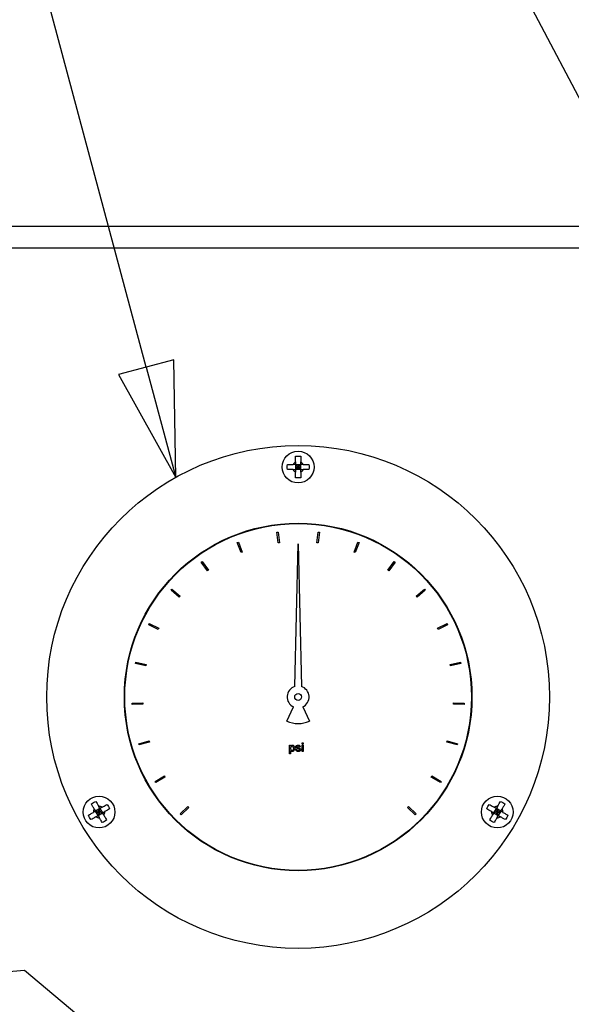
# Paper-space layout 'SHEET_3' of a CAD drawing. Header units: inches. Extents: x 3 to 360, y 8 to 227.
# Tile 37 of 117: x 43.94 to 50.39, y 187.3 to 198.8. Entities that reach past the tile are written whole.
import ezdxf

# ---------------------------------------------------------------- set-up
doc = ezdxf.new("R2010")
doc.units = ezdxf.units.IN
doc.header["$LTSCALE"] = 10.666667
doc.header["$MEASUREMENT"] = 0
doc.layers.get('0').update_dxf_attribs({"lineweight": 25})
doc.layers.add('DIMEN', color=7, linetype='Continuous', lineweight=25)
doc.styles.add('Current-ANSI', font='arial.ttf')

# ---------------------------------------------------------------- blocks, each defined once
blk = doc.blocks.new('Balloon87')
at = {"layer": 'DIMEN', "linetype": 'Continuous', "lineweight": 25}
for p, q in [((3.9759, 18.2699), (4.0592, 18.6758)), ((4.2581, 18.2572), (4.1451, 18.6787)), ((3.9453, 18.2761), (3.9508, 18.1474)), ((4.0065, 18.2636), (3.9453, 18.2761)), ((3.9759, 18.2699), (3.9508, 18.1474)), ((3.9508, 18.1474), (4.0065, 18.2636)), ((4.2883, 18.2652), (4.2279, 18.2491)), ((4.2904, 18.1364), (4.2883, 18.2652)), ((4.2581, 18.2572), (4.2904, 18.1364)), ((4.2279, 18.2491), (4.2904, 18.1364))]:
    blk.add_line(p, q, dxfattribs=at)
at = {"layer": 'DIMEN', "linetype": 'Continuous', "lineweight": 25, "flags": 128}
for points in [[(3.9453, 18.2761), (3.9508, 18.1474), (4.0065, 18.2636), (3.9453, 18.2761)], [(4.2279, 18.2491), (4.2904, 18.1364), (4.2883, 18.2652), (4.2279, 18.2491)]]:
    blk.add_lwpolyline(points, dxfattribs=at)
at = {"layer": 'DIMEN'}
blk.add_circle((4.0968, 18.8591), 0.1875, dxfattribs=at)
for points in [[(3.9453, 18.2761), (3.9508, 18.1474), (4.0065, 18.2636), (3.9453, 18.2761)], [(4.2279, 18.2491), (4.2904, 18.1364), (4.2883, 18.2652), (4.2279, 18.2491)]]:
    blk.add_solid(points, dxfattribs=at)
at = {"layer": 'DIMEN', "insert": (4.0968, 18.8602), "char_height": 0.125, "attachment_point": 5, "style": 'Current-ANSI'}
blk.add_mtext('3', dxfattribs=at)
blk = doc.blocks.new('Balloon88')
at = {"layer": 'DIMEN', "linetype": 'Continuous', "lineweight": 25}
for p, q in [((4.8794, 18.2723), (4.6498, 18.7094)), ((4.907, 18.2869), (4.8517, 18.2578)), ((4.9375, 18.1617), (4.907, 18.2869)), ((4.8794, 18.2723), (4.9375, 18.1617)), ((4.8517, 18.2578), (4.9375, 18.1617))]:
    blk.add_line(p, q, dxfattribs=at)
at = {"layer": 'DIMEN', "linetype": 'Continuous', "lineweight": 25, "flags": 128}
blk.add_lwpolyline([(4.8517, 18.2578), (4.9375, 18.1617), (4.907, 18.2869), (4.8517, 18.2578)], dxfattribs=at)
at = {"layer": 'DIMEN'}
blk.add_circle((4.5629, 18.875), 0.1875, dxfattribs=at)
blk.add_solid([(4.8517, 18.2578), (4.9375, 18.1617), (4.907, 18.2869), (4.8517, 18.2578)], dxfattribs=at)
at = {"layer": 'DIMEN', "insert": (4.5629, 18.876), "char_height": 0.125, "attachment_point": 5, "style": 'Current-ANSI'}
blk.add_mtext('51', dxfattribs=at)
blk = doc.blocks.new('Balloon147')
at = {"layer": 'DIMEN', "linetype": 'Continuous', "lineweight": 25}
for p, q in [((4.1249, 17.5964), (3.6624, 17.5577)), ((4.3072, 17.4431), (4.1249, 17.5964))]:
    blk.add_line(p, q, dxfattribs=at)

psp = doc.layouts.new('SHEET_3')

# ---------------------------------------------------------------- linework, layer by layer
for p, q in [((35.695, 196.39), (59.695, 196.39)), ((35.945, 196.14), (59.445, 196.14)), ((47.195, 193.577), (47.165, 193.607)), ((47.165, 193.607), (47.165, 193.547)), ((47.165, 193.607), (47.225, 193.607)), ((47.165, 193.577), (47.195, 193.577)), ((47.165, 193.547), (47.195, 193.577)), ((47.225, 193.547), (47.165, 193.547)), ((47.195, 193.607), (47.195, 193.577)), ((47.225, 193.607), (47.195, 193.577)), ((47.195, 193.577), (47.225, 193.577)), ((47.195, 193.577), (47.195, 193.547)), ((47.195, 193.577), (47.225, 193.547)), ((47.225, 193.547), (47.225, 193.607)), ((46.948, 192.815), (46.963, 192.816)), ((46.963, 192.691), (46.948, 192.815)), ((46.963, 192.816), (46.978, 192.692)), ((47.413, 192.692), (47.428, 192.816)), ((47.428, 192.816), (47.443, 192.815)), ((47.443, 192.815), (47.428, 192.691)), ((46.483, 192.695), (46.497, 192.7)), ((46.528, 192.578), (46.483, 192.695)), ((46.497, 192.7), (46.542, 192.584)), ((46.978, 192.692), (46.963, 192.691)), ((47.157, 191.011), (47.195, 192.679)), ((47.195, 192.679), (47.234, 191.011)), ((47.428, 192.691), (47.413, 192.692)), ((47.849, 192.584), (47.894, 192.7)), ((47.908, 192.695), (47.863, 192.578)), ((47.894, 192.7), (47.908, 192.695)), ((46.542, 192.584), (46.528, 192.578)), ((47.863, 192.578), (47.849, 192.584)), ((46.062, 192.465), (46.074, 192.473)), ((46.134, 192.363), (46.062, 192.465)), ((46.074, 192.473), (46.146, 192.372)), ((46.146, 192.372), (46.134, 192.363)), ((48.244, 192.372), (48.317, 192.473)), ((48.257, 192.363), (48.244, 192.372)), ((48.329, 192.465), (48.257, 192.363)), ((48.317, 192.473), (48.329, 192.465)), ((45.71, 192.138), (45.719, 192.15)), ((45.805, 192.057), (45.71, 192.138)), ((45.719, 192.15), (45.815, 192.069)), ((48.576, 192.069), (48.672, 192.15)), ((48.681, 192.138), (48.586, 192.057)), ((48.672, 192.15), (48.681, 192.138)), ((45.815, 192.069), (45.805, 192.057)), ((48.586, 192.057), (48.576, 192.069)), ((45.449, 191.735), (45.455, 191.749)), ((45.561, 191.68), (45.449, 191.735)), ((45.455, 191.749), (45.568, 191.694)), ((45.568, 191.694), (45.561, 191.68)), ((48.823, 191.694), (48.936, 191.749)), ((48.83, 191.68), (48.823, 191.694)), ((48.942, 191.735), (48.83, 191.68)), ((48.936, 191.749), (48.942, 191.735)), ((45.294, 191.281), (45.298, 191.295)), ((45.417, 191.255), (45.294, 191.281)), ((45.298, 191.295), (45.42, 191.27)), ((45.42, 191.27), (45.417, 191.255)), ((48.971, 191.27), (49.093, 191.295)), ((48.974, 191.255), (48.971, 191.27)), ((49.096, 191.281), (48.974, 191.255)), ((49.093, 191.295), (49.096, 191.281)), ((45.256, 190.817), (45.381, 190.822)), ((45.257, 190.802), (45.256, 190.817)), ((45.382, 190.807), (45.257, 190.802)), ((45.381, 190.822), (45.382, 190.807)), ((47.064, 190.607), (47.142, 190.774)), ((47.249, 190.774), (47.327, 190.607)), ((49.009, 190.807), (49.01, 190.822)), ((49.134, 190.802), (49.009, 190.807)), ((49.01, 190.822), (49.135, 190.817)), ((49.135, 190.817), (49.134, 190.802)), ((45.333, 190.343), (45.453, 190.379)), ((45.338, 190.329), (45.333, 190.343)), ((45.457, 190.364), (45.338, 190.329)), ((45.453, 190.379), (45.457, 190.364)), ((47.093, 190.226), (47.093, 190.326)), ((47.093, 190.326), (47.106, 190.326)), ((47.106, 190.326), (47.106, 190.314)), ((47.221, 190.307), (47.208, 190.306)), ((47.241, 190.34), (47.241, 190.353)), ((47.241, 190.353), (47.254, 190.353)), ((47.254, 190.34), (47.241, 190.34)), ((47.241, 190.253), (47.241, 190.326)), ((47.241, 190.326), (47.254, 190.326)), ((47.254, 190.353), (47.254, 190.34)), ((47.254, 190.326), (47.254, 190.253)), ((48.934, 190.364), (48.938, 190.379)), ((49.053, 190.329), (48.934, 190.364)), ((48.938, 190.379), (49.058, 190.343)), ((49.058, 190.343), (49.053, 190.329)), ((47.106, 190.226), (47.093, 190.226)), ((47.106, 190.262), (47.106, 190.226)), ((47.166, 190.275), (47.179, 190.277)), ((47.254, 190.253), (47.241, 190.253)), ((45.524, 189.903), (45.632, 189.967)), ((45.639, 189.954), (45.532, 189.89)), ((45.632, 189.967), (45.639, 189.954)), ((48.751, 189.954), (48.759, 189.967)), ((48.859, 189.89), (48.751, 189.954)), ((48.759, 189.967), (48.867, 189.903)), ((45.532, 189.89), (45.524, 189.903)), ((48.867, 189.903), (48.859, 189.89)), ((45.818, 189.523), (45.906, 189.611)), ((45.906, 189.611), (45.917, 189.6)), ((48.474, 189.6), (48.485, 189.611)), ((48.485, 189.611), (48.573, 189.523)), ((44.879, 189.587), (44.827, 189.557)), ((44.827, 189.557), (44.868, 189.546)), ((44.857, 189.505), (44.827, 189.557)), ((44.842, 189.531), (44.868, 189.546)), ((44.868, 189.546), (44.853, 189.572)), ((44.868, 189.546), (44.857, 189.505)), ((44.857, 189.505), (44.909, 189.535)), ((44.868, 189.546), (44.879, 189.587)), ((44.868, 189.546), (44.894, 189.561)), ((44.883, 189.52), (44.868, 189.546)), ((44.909, 189.535), (44.868, 189.546)), ((44.879, 189.587), (44.909, 189.535)), ((45.828, 189.512), (45.818, 189.523)), ((45.917, 189.6), (45.828, 189.512)), ((48.563, 189.512), (48.474, 189.6)), ((48.573, 189.523), (48.563, 189.512)), ((49.482, 189.535), (49.512, 189.587)), ((49.523, 189.546), (49.482, 189.535)), ((49.482, 189.535), (49.534, 189.505)), ((49.523, 189.546), (49.497, 189.561)), ((49.523, 189.546), (49.508, 189.52)), ((49.564, 189.557), (49.512, 189.587)), ((49.512, 189.587), (49.523, 189.546)), ((49.538, 189.572), (49.523, 189.546)), ((49.523, 189.546), (49.564, 189.557)), ((49.549, 189.531), (49.523, 189.546)), ((49.534, 189.505), (49.523, 189.546)), ((49.564, 189.557), (49.534, 189.505))]:
    psp.add_line(p, q)
for centre, radius in [((47.195, 190.89), 2.938), ((47.195, 193.577), 0.186), ((47.195, 190.89), 2.031), ((47.195, 190.89), 2.026), ((47.195, 190.89), 0.0402), ((44.868, 189.546), 0.186), ((49.523, 189.546), 0.186)]:
    psp.add_circle(centre, radius)
for centre, radius, start, end in [((47.195, 193.577), 0.0665, 116.8161, 153.1839), ((47.195, 193.577), 0.0665, 26.8161, 63.1839), ((47.195, 193.577), 0.0665, 206.8161, 243.1839), ((47.195, 193.577), 0.0665, 296.8161, 333.1839), ((47.195, 190.89), 0.128, 107.496, 245), ((47.195, 190.89), 0.128, 295, 72.504), ((47.195, 190.89), 0.311, 245, 295), ((44.868, 189.546), 0.0665, 56.8161, 93.1839), ((49.523, 189.546), 0.0665, 86.8161, 123.1839), ((44.868, 189.546), 0.0665, 146.8161, 183.1839), ((44.868, 189.546), 0.0665, 236.8161, 273.1839), ((44.868, 189.546), 0.0665, 326.8161, 3.1839), ((49.523, 189.546), 0.0665, 176.8161, 213.1839), ((49.523, 189.546), 0.0665, 266.8161, 303.1839), ((49.523, 189.546), 0.0665, 356.8161, 33.1839)]:
    psp.add_arc(centre, radius, start, end)
for points, knots in [([(47.165, 193.703), (47.176, 193.704), (47.186, 193.704), (47.195, 193.704), (47.205, 193.704), (47.215, 193.704), (47.225, 193.703)], [-0.073398, -0.073398, -0.073398, -0.073398, 0, 0, 0, 0.073398, 0.073398, 0.073398, 0.073398]), ([(47.165, 193.636), (47.165, 193.649), (47.165, 193.662), (47.165, 193.685), (47.165, 193.694), (47.165, 193.703)], [0.1417473, 0.1417473, 0.1417473, 0.1417473, 0.2356694, 0.2356694, 0.3031973, 0.3031973, 0.3031973, 0.3031973]), ([(47.225, 193.703), (47.225, 193.694), (47.225, 193.685), (47.225, 193.662), (47.225, 193.649), (47.225, 193.636)], [-0.3031973, -0.3031973, -0.3031973, -0.3031973, -0.2356694, -0.2356694, -0.1417473, -0.1417473, -0.1417473, -0.1417473]), ([(47.07, 193.547), (47.069, 193.557), (47.068, 193.567), (47.068, 193.577), (47.068, 193.587), (47.069, 193.597), (47.07, 193.607)], [-0.073398, -0.073398, -0.073398, -0.073398, 0, 0, 0, 0.073398, 0.073398, 0.073398, 0.073398]), ([(47.07, 193.607), (47.078, 193.607), (47.088, 193.607), (47.11, 193.607), (47.124, 193.607), (47.136, 193.607)], [-0.3031973, -0.3031973, -0.3031973, -0.3031973, -0.2356694, -0.2356694, -0.1417473, -0.1417473, -0.1417473, -0.1417473]), ([(47.136, 193.547), (47.124, 193.547), (47.11, 193.547), (47.088, 193.547), (47.078, 193.547), (47.07, 193.547)], [0.1417473, 0.1417473, 0.1417473, 0.1417473, 0.2356694, 0.2356694, 0.3031973, 0.3031973, 0.3031973, 0.3031973]), ([(47.165, 193.451), (47.165, 193.46), (47.165, 193.469), (47.165, 193.492), (47.165, 193.505), (47.165, 193.518)], [-0.3031973, -0.3031973, -0.3031973, -0.3031973, -0.2356694, -0.2356694, -0.1417473, -0.1417473, -0.1417473, -0.1417473]), ([(47.225, 193.518), (47.225, 193.505), (47.225, 193.492), (47.225, 193.469), (47.225, 193.46), (47.225, 193.451)], [0.1417473, 0.1417473, 0.1417473, 0.1417473, 0.2356694, 0.2356694, 0.3031973, 0.3031973, 0.3031973, 0.3031973]), ([(47.255, 193.607), (47.267, 193.607), (47.281, 193.607), (47.303, 193.607), (47.313, 193.607), (47.321, 193.607)], [0.1417473, 0.1417473, 0.1417473, 0.1417473, 0.2356694, 0.2356694, 0.3031973, 0.3031973, 0.3031973, 0.3031973]), ([(47.321, 193.547), (47.313, 193.547), (47.303, 193.547), (47.281, 193.547), (47.267, 193.547), (47.255, 193.547)], [-0.3031973, -0.3031973, -0.3031973, -0.3031973, -0.2356694, -0.2356694, -0.1417473, -0.1417473, -0.1417473, -0.1417473]), ([(47.321, 193.607), (47.322, 193.597), (47.323, 193.587), (47.323, 193.577), (47.323, 193.567), (47.322, 193.557), (47.321, 193.547)], [-0.073398, -0.073398, -0.073398, -0.073398, 0, 0, 0, 0.073398, 0.073398, 0.073398, 0.073398]), ([(47.225, 193.451), (47.215, 193.45), (47.205, 193.45), (47.195, 193.45), (47.186, 193.45), (47.176, 193.45), (47.165, 193.451)], [-0.073398, -0.073398, -0.073398, -0.073398, 0, 0, 0, 0.073398, 0.073398, 0.073398, 0.073398]), ([(47.106, 190.314), (47.108, 190.317), (47.111, 190.319), (47.116, 190.323), (47.118, 190.325), (47.122, 190.327), (47.124, 190.327), (47.126, 190.327)], [0, 0, 0, 0, 0.02008113, 0.02008113, 0.03134175, 0.03134175, 0.04158961, 0.04158961, 0.04158961, 0.04158961]), ([(47.125, 190.316), (47.123, 190.316), (47.122, 190.315), (47.119, 190.314), (47.118, 190.313), (47.114, 190.31), (47.112, 190.308), (47.109, 190.303), (47.108, 190.3), (47.107, 190.295), (47.106, 190.292), (47.106, 190.289)], [0, 0, 0, 0, 0.01030096, 0.01030096, 0.02382711, 0.02382711, 0.04396093, 0.04396093, 0.06383483, 0.06383483, 0.08336605, 0.08336605, 0.08336605, 0.08336605]), ([(47.143, 190.29), (47.143, 190.293), (47.142, 190.296), (47.14, 190.303), (47.138, 190.307), (47.134, 190.311), (47.133, 190.313), (47.13, 190.315), (47.129, 190.315), (47.127, 190.316), (47.126, 190.316), (47.125, 190.316)], [0, 0, 0, 0, 0.02328501, 0.02328501, 0.05371083, 0.05371083, 0.07254537, 0.07254537, 0.08127425, 0.08127425, 0.08978115, 0.08978115, 0.08978115, 0.08978115]), ([(47.126, 190.327), (47.128, 190.327), (47.13, 190.327), (47.134, 190.326), (47.137, 190.325), (47.143, 190.321), (47.146, 190.318), (47.151, 190.311), (47.153, 190.307), (47.155, 190.298), (47.156, 190.294), (47.156, 190.29)], [0, 0, 0, 0, 0.01297392, 0.01297392, 0.02976909, 0.02976909, 0.04981851, 0.04981851, 0.07069722, 0.07069722, 0.09133475, 0.09133475, 0.09133475, 0.09133475]), ([(47.167, 190.306), (47.167, 190.308), (47.168, 190.31), (47.169, 190.313), (47.17, 190.316), (47.172, 190.319), (47.174, 190.321), (47.175, 190.322)], [0, 0, 0, 0, 0.01194979, 0.01194979, 0.02671676, 0.02671676, 0.04156343, 0.04156343, 0.04156343, 0.04156343]), ([(47.196, 190.283), (47.19, 190.285), (47.182, 190.287), (47.173, 190.294), (47.171, 190.296), (47.169, 190.299), (47.168, 190.301), (47.167, 190.304), (47.167, 190.305), (47.167, 190.306)], [0, 0, 0, 0, 0.0472126, 0.0472126, 0.0724338, 0.0724338, 0.0919175, 0.0919175, 0.1110495, 0.1110495, 0.1110495, 0.1110495]), ([(47.175, 190.322), (47.176, 190.323), (47.178, 190.324), (47.184, 190.326), (47.189, 190.327), (47.193, 190.327)], [0, 0, 0, 0, 0.01117517, 0.01117517, 0.03636815, 0.03636815, 0.03636815, 0.03636815]), ([(47.194, 190.316), (47.192, 190.316), (47.19, 190.316), (47.186, 190.314), (47.184, 190.314), (47.182, 190.312), (47.182, 190.311), (47.181, 190.31), (47.181, 190.309), (47.18, 190.308), (47.18, 190.308), (47.18, 190.308)], [0, 0, 0, 0, 0.01457017, 0.01457017, 0.03004705, 0.03004705, 0.0388717, 0.0388717, 0.04292693, 0.04292693, 0.04689858, 0.04689858, 0.04689858, 0.04689858]), ([(47.18, 190.308), (47.18, 190.307), (47.18, 190.306), (47.181, 190.305), (47.181, 190.304), (47.182, 190.304)], [0, 0, 0, 0, 0.00523905, 0.00523905, 0.01050232, 0.01050232, 0.01050232, 0.01050232]), ([(47.182, 190.304), (47.182, 190.303), (47.183, 190.303), (47.184, 190.302), (47.185, 190.301), (47.186, 190.301)], [0, 0, 0, 0, 0.00622765, 0.00622765, 0.01298927, 0.01298927, 0.01298927, 0.01298927]), ([(47.186, 190.301), (47.187, 190.3), (47.188, 190.3), (47.191, 190.299), (47.193, 190.299), (47.195, 190.298)], [0, 0, 0, 0, 0.00999013, 0.00999013, 0.02429244, 0.02429244, 0.02429244, 0.02429244]), ([(47.193, 190.327), (47.197, 190.327), (47.202, 190.327), (47.209, 190.324), (47.212, 190.322), (47.216, 190.318), (47.218, 190.316), (47.22, 190.311), (47.221, 190.309), (47.221, 190.307)], [0, 0, 0, 0, 0.03302131, 0.03302131, 0.05929167, 0.05929167, 0.07866223, 0.07866223, 0.09800819, 0.09800819, 0.09800819, 0.09800819]), ([(47.208, 190.306), (47.208, 190.307), (47.207, 190.308), (47.206, 190.31), (47.205, 190.311), (47.203, 190.313), (47.202, 190.314), (47.199, 190.315), (47.198, 190.315), (47.196, 190.316), (47.195, 190.316), (47.194, 190.316)], [0, 0, 0, 0, 0.0076472, 0.0076472, 0.01759781, 0.01759781, 0.03144334, 0.03144334, 0.03928913, 0.03928913, 0.04695985, 0.04695985, 0.04695985, 0.04695985]), ([(47.195, 190.298), (47.2, 190.296), (47.207, 190.295), (47.215, 190.29), (47.218, 190.288), (47.223, 190.284), (47.224, 190.282), (47.225, 190.28), (47.225, 190.279), (47.225, 190.277), (47.225, 190.276), (47.225, 190.275)], [0, 0, 0, 0, 0.04192613, 0.04192613, 0.05932156, 0.05932156, 0.06853406, 0.06853406, 0.07326079, 0.07326079, 0.07774767, 0.07774767, 0.07774767, 0.07774767]), ([(47.106, 190.289), (47.106, 190.286), (47.107, 190.283), (47.109, 190.276), (47.111, 190.273), (47.114, 190.268), (47.116, 190.266), (47.119, 190.265), (47.12, 190.264), (47.122, 190.264), (47.123, 190.264), (47.124, 190.264)], [0, 0, 0, 0, 0.02322829, 0.02322829, 0.05294071, 0.05294071, 0.07328238, 0.07328238, 0.08325329, 0.08325329, 0.0930071, 0.0930071, 0.0930071, 0.0930071]), ([(47.125, 190.252), (47.123, 190.252), (47.122, 190.252), (47.118, 190.254), (47.115, 190.256), (47.11, 190.259), (47.108, 190.261), (47.106, 190.262)], [0, 0, 0, 0, 0.01170431, 0.01170431, 0.03306858, 0.03306858, 0.05638212, 0.05638212, 0.05638212, 0.05638212]), ([(47.124, 190.264), (47.126, 190.264), (47.127, 190.264), (47.13, 190.265), (47.131, 190.266), (47.135, 190.269), (47.137, 190.271), (47.14, 190.276), (47.141, 190.278), (47.142, 190.284), (47.143, 190.287), (47.143, 190.29)], [0, 0, 0, 0, 0.01071139, 0.01071139, 0.02407161, 0.02407161, 0.04411211, 0.04411211, 0.06645334, 0.06645334, 0.08878224, 0.08878224, 0.08878224, 0.08878224]), ([(47.156, 190.29), (47.156, 190.286), (47.155, 190.28), (47.151, 190.27), (47.148, 190.265), (47.141, 190.258), (47.138, 190.256), (47.133, 190.254), (47.131, 190.253), (47.128, 190.252), (47.126, 190.252), (47.125, 190.252)], [0, 0, 0, 0, 0.03428, 0.03428, 0.065659, 0.065659, 0.0911704, 0.0911704, 0.1037341, 0.1037341, 0.114811, 0.114811, 0.114811, 0.114811]), ([(47.196, 190.252), (47.193, 190.252), (47.19, 190.252), (47.182, 190.255), (47.179, 190.257), (47.173, 190.261), (47.171, 190.264), (47.168, 190.268), (47.167, 190.269), (47.166, 190.272), (47.166, 190.274), (47.166, 190.275)], [0, 0, 0, 0, 0.0256107, 0.0256107, 0.0569851, 0.0569851, 0.0819046, 0.0819046, 0.093959, 0.093959, 0.1058478, 0.1058478, 0.1058478, 0.1058478]), ([(47.179, 190.277), (47.179, 190.275), (47.179, 190.274), (47.181, 190.271), (47.182, 190.27), (47.185, 190.267), (47.187, 190.266), (47.19, 190.264), (47.192, 190.264), (47.194, 190.264), (47.195, 190.264), (47.196, 190.264)], [0, 0, 0, 0, 0.01013732, 0.01013732, 0.02326384, 0.02326384, 0.04120178, 0.04120178, 0.05075493, 0.05075493, 0.06010999, 0.06010999, 0.06010999, 0.06010999]), ([(47.208, 190.28), (47.206, 190.28), (47.204, 190.281), (47.2, 190.282), (47.198, 190.283), (47.196, 190.283)], [0, 0, 0, 0, 0.01396557, 0.01396557, 0.03149901, 0.03149901, 0.03149901, 0.03149901]), ([(47.225, 190.275), (47.225, 190.274), (47.225, 190.273), (47.224, 190.269), (47.223, 190.267), (47.22, 190.262), (47.217, 190.26), (47.212, 190.256), (47.209, 190.254), (47.202, 190.252), (47.199, 190.252), (47.196, 190.252)], [0, 0, 0, 0, 0.00947177, 0.00947177, 0.02243107, 0.02243107, 0.0382997, 0.0382997, 0.05309116, 0.05309116, 0.06788305, 0.06788305, 0.06788305, 0.06788305]), ([(47.196, 190.264), (47.198, 190.263), (47.2, 190.264), (47.205, 190.265), (47.207, 190.266), (47.21, 190.268), (47.21, 190.269), (47.211, 190.271), (47.212, 190.272), (47.212, 190.273), (47.212, 190.273), (47.212, 190.274)], [0, 0, 0, 0, 0.01486204, 0.01486204, 0.0333782, 0.0333782, 0.0442094, 0.0442094, 0.04920588, 0.04920588, 0.05407376, 0.05407376, 0.05407376, 0.05407376]), ([(47.212, 190.274), (47.212, 190.275), (47.212, 190.275), (47.211, 190.277), (47.211, 190.278), (47.209, 190.279), (47.209, 190.279), (47.208, 190.28)], [0, 0, 0, 0, 0.00630231, 0.00630231, 0.01208554, 0.01208554, 0.0201736, 0.0201736, 0.0201736, 0.0201736]), ([(44.779, 189.64), (44.788, 189.646), (44.796, 189.651), (44.805, 189.656), (44.813, 189.661), (44.822, 189.665), (44.831, 189.67)], [-0.073398, -0.073398, -0.073398, -0.073398, 0, 0, 0, 0.073398, 0.073398, 0.073398, 0.073398]), ([(44.812, 189.582), (44.806, 189.593), (44.799, 189.605), (44.788, 189.624), (44.783, 189.632), (44.779, 189.64)], [0.1417473, 0.1417473, 0.1417473, 0.1417473, 0.2356694, 0.2356694, 0.3031973, 0.3031973, 0.3031973, 0.3031973]), ([(44.831, 189.67), (44.835, 189.662), (44.84, 189.654), (44.851, 189.635), (44.858, 189.623), (44.864, 189.612)], [-0.3031973, -0.3031973, -0.3031973, -0.3031973, -0.2356694, -0.2356694, -0.1417473, -0.1417473, -0.1417473, -0.1417473]), ([(44.904, 189.602), (44.915, 189.608), (44.927, 189.614), (44.946, 189.626), (44.955, 189.63), (44.962, 189.635)], [0.1417473, 0.1417473, 0.1417473, 0.1417473, 0.2356694, 0.2356694, 0.3031973, 0.3031973, 0.3031973, 0.3031973]), ([(44.962, 189.635), (44.968, 189.626), (44.973, 189.618), (44.978, 189.609), (44.983, 189.601), (44.988, 189.592), (44.992, 189.583)], [-0.073398, -0.073398, -0.073398, -0.073398, 0, 0, 0, 0.073398, 0.073398, 0.073398, 0.073398]), ([(49.399, 189.583), (49.403, 189.592), (49.408, 189.601), (49.413, 189.609), (49.418, 189.618), (49.423, 189.626), (49.429, 189.635)], [-0.073398, -0.073398, -0.073398, -0.073398, 0, 0, 0, 0.073398, 0.073398, 0.073398, 0.073398]), ([(49.429, 189.635), (49.436, 189.63), (49.445, 189.626), (49.464, 189.614), (49.476, 189.608), (49.487, 189.602)], [-0.3031973, -0.3031973, -0.3031973, -0.3031973, -0.2356694, -0.2356694, -0.1417473, -0.1417473, -0.1417473, -0.1417473]), ([(49.527, 189.612), (49.533, 189.623), (49.54, 189.635), (49.551, 189.654), (49.556, 189.662), (49.56, 189.67)], [0.1417473, 0.1417473, 0.1417473, 0.1417473, 0.2356694, 0.2356694, 0.3031973, 0.3031973, 0.3031973, 0.3031973]), ([(49.56, 189.67), (49.569, 189.665), (49.578, 189.661), (49.586, 189.656), (49.595, 189.651), (49.603, 189.646), (49.612, 189.64)], [-0.073398, -0.073398, -0.073398, -0.073398, 0, 0, 0, 0.073398, 0.073398, 0.073398, 0.073398]), ([(49.612, 189.64), (49.608, 189.632), (49.603, 189.624), (49.591, 189.605), (49.585, 189.593), (49.579, 189.582)], [-0.3031973, -0.3031973, -0.3031973, -0.3031973, -0.2356694, -0.2356694, -0.1417473, -0.1417473, -0.1417473, -0.1417473]), ([(44.744, 189.509), (44.752, 189.513), (44.76, 189.518), (44.779, 189.529), (44.791, 189.536), (44.802, 189.542)], [-0.3031973, -0.3031973, -0.3031973, -0.3031973, -0.2356694, -0.2356694, -0.1417473, -0.1417473, -0.1417473, -0.1417473]), ([(44.774, 189.457), (44.768, 189.465), (44.763, 189.474), (44.758, 189.482), (44.753, 189.491), (44.748, 189.5), (44.744, 189.509)], [-0.073398, -0.073398, -0.073398, -0.073398, 0, 0, 0, 0.073398, 0.073398, 0.073398, 0.073398]), ([(44.832, 189.49), (44.821, 189.484), (44.809, 189.477), (44.79, 189.466), (44.782, 189.461), (44.774, 189.457)], [0.1417473, 0.1417473, 0.1417473, 0.1417473, 0.2356694, 0.2356694, 0.3031973, 0.3031973, 0.3031973, 0.3031973]), ([(44.924, 189.509), (44.93, 189.499), (44.937, 189.487), (44.948, 189.467), (44.953, 189.459), (44.957, 189.452)], [0.1417473, 0.1417473, 0.1417473, 0.1417473, 0.2356694, 0.2356694, 0.3031973, 0.3031973, 0.3031973, 0.3031973]), ([(44.992, 189.583), (44.985, 189.579), (44.976, 189.574), (44.957, 189.562), (44.945, 189.556), (44.934, 189.55)], [-0.3031973, -0.3031973, -0.3031973, -0.3031973, -0.2356694, -0.2356694, -0.1417473, -0.1417473, -0.1417473, -0.1417473]), ([(49.457, 189.55), (49.446, 189.556), (49.434, 189.562), (49.415, 189.574), (49.406, 189.579), (49.399, 189.583)], [0.1417473, 0.1417473, 0.1417473, 0.1417473, 0.2356694, 0.2356694, 0.3031973, 0.3031973, 0.3031973, 0.3031973]), ([(49.434, 189.452), (49.438, 189.459), (49.443, 189.467), (49.454, 189.487), (49.461, 189.499), (49.467, 189.509)], [-0.3031973, -0.3031973, -0.3031973, -0.3031973, -0.2356694, -0.2356694, -0.1417473, -0.1417473, -0.1417473, -0.1417473]), ([(49.617, 189.457), (49.609, 189.461), (49.601, 189.466), (49.582, 189.477), (49.57, 189.484), (49.559, 189.49)], [-0.3031973, -0.3031973, -0.3031973, -0.3031973, -0.2356694, -0.2356694, -0.1417473, -0.1417473, -0.1417473, -0.1417473]), ([(49.589, 189.542), (49.6, 189.536), (49.612, 189.529), (49.631, 189.518), (49.639, 189.513), (49.647, 189.509)], [0.1417473, 0.1417473, 0.1417473, 0.1417473, 0.2356694, 0.2356694, 0.3031973, 0.3031973, 0.3031973, 0.3031973]), ([(49.647, 189.509), (49.643, 189.5), (49.638, 189.491), (49.633, 189.482), (49.628, 189.474), (49.623, 189.465), (49.617, 189.457)], [-0.073398, -0.073398, -0.073398, -0.073398, 0, 0, 0, 0.073398, 0.073398, 0.073398, 0.073398]), ([(44.905, 189.422), (44.901, 189.429), (44.896, 189.437), (44.885, 189.457), (44.878, 189.469), (44.872, 189.479)], [-0.3031973, -0.3031973, -0.3031973, -0.3031973, -0.2356694, -0.2356694, -0.1417473, -0.1417473, -0.1417473, -0.1417473]), ([(44.957, 189.452), (44.948, 189.446), (44.94, 189.441), (44.932, 189.436), (44.923, 189.431), (44.914, 189.426), (44.905, 189.422)], [-0.073398, -0.073398, -0.073398, -0.073398, 0, 0, 0, 0.073398, 0.073398, 0.073398, 0.073398]), ([(49.486, 189.422), (49.477, 189.426), (49.468, 189.431), (49.459, 189.436), (49.451, 189.441), (49.442, 189.446), (49.434, 189.452)], [-0.073398, -0.073398, -0.073398, -0.073398, 0, 0, 0, 0.073398, 0.073398, 0.073398, 0.073398]), ([(49.519, 189.479), (49.513, 189.469), (49.506, 189.457), (49.495, 189.437), (49.49, 189.429), (49.486, 189.422)], [0.1417473, 0.1417473, 0.1417473, 0.1417473, 0.2356694, 0.2356694, 0.3031973, 0.3031973, 0.3031973, 0.3031973])]:
    psp.add_open_spline(points, degree=3, knots=knots)
for points, weights in [([(47.165, 193.636), (47.165, 193.619), (47.165, 193.607)], [1, 1.19861711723, 1.33238695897]), ([(47.225, 193.607), (47.225, 193.619), (47.225, 193.636)], [1.33238695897, 1.19861711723, 1]), ([(47.165, 193.607), (47.154, 193.607), (47.136, 193.607)], [1.33238695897, 1.19861711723, 1]), ([(47.136, 193.547), (47.154, 193.547), (47.165, 193.547)], [1, 1.19861711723, 1.33238695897]), ([(47.165, 193.547), (47.165, 193.536), (47.165, 193.518)], [1.33238695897, 1.19861711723, 1]), ([(47.255, 193.607), (47.237, 193.607), (47.225, 193.607)], [1, 1.19861711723, 1.33238695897]), ([(47.225, 193.518), (47.225, 193.536), (47.225, 193.547)], [1, 1.19861711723, 1.33238695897]), ([(47.225, 193.547), (47.237, 193.547), (47.255, 193.547)], [1.33238695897, 1.19861711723, 1]), ([(44.879, 189.587), (44.873, 189.597), (44.864, 189.612)], [1.33238695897, 1.19861711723, 1]), ([(49.527, 189.612), (49.518, 189.597), (49.512, 189.587)], [1, 1.19861711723, 1.33238695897]), ([(44.827, 189.557), (44.817, 189.551), (44.802, 189.542)], [1.33238695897, 1.19861711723, 1]), ([(44.812, 189.582), (44.821, 189.567), (44.827, 189.557)], [1, 1.19861711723, 1.33238695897]), ([(44.832, 189.49), (44.847, 189.499), (44.857, 189.505)], [1, 1.19861711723, 1.33238695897]), ([(44.857, 189.505), (44.863, 189.495), (44.872, 189.479)], [1.33238695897, 1.19861711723, 1]), ([(44.904, 189.602), (44.889, 189.593), (44.879, 189.587)], [1, 1.19861711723, 1.33238695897]), ([(44.909, 189.535), (44.919, 189.541), (44.934, 189.55)], [1.33238695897, 1.19861711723, 1]), ([(44.924, 189.509), (44.915, 189.525), (44.909, 189.535)], [1, 1.19861711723, 1.33238695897]), ([(49.457, 189.55), (49.472, 189.541), (49.482, 189.535)], [1, 1.19861711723, 1.33238695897]), ([(49.482, 189.535), (49.476, 189.525), (49.467, 189.509)], [1.33238695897, 1.19861711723, 1]), ([(49.512, 189.587), (49.502, 189.593), (49.487, 189.602)], [1.33238695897, 1.19861711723, 1]), ([(49.519, 189.479), (49.528, 189.495), (49.534, 189.505)], [1, 1.19861711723, 1.33238695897]), ([(49.534, 189.505), (49.544, 189.499), (49.559, 189.49)], [1.33238695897, 1.19861711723, 1]), ([(49.564, 189.557), (49.57, 189.567), (49.579, 189.582)], [1.33238695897, 1.19861711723, 1]), ([(49.589, 189.542), (49.574, 189.551), (49.564, 189.557)], [1, 1.19861711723, 1.33238695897])]:
    psp.add_rational_spline(points, weights, degree=2)

# ---------------------------------------------------------------- block references
at = {"layer": 'DIMEN', "xscale": 10.66666666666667, "yscale": 10.66666666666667, "zscale": 10.66666666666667}
for name in ['Balloon88', 'Balloon87', 'Balloon147']:
    psp.add_blockref(name, (0, 0), dxfattribs=at)

doc.saveas('drawing.dxf')
